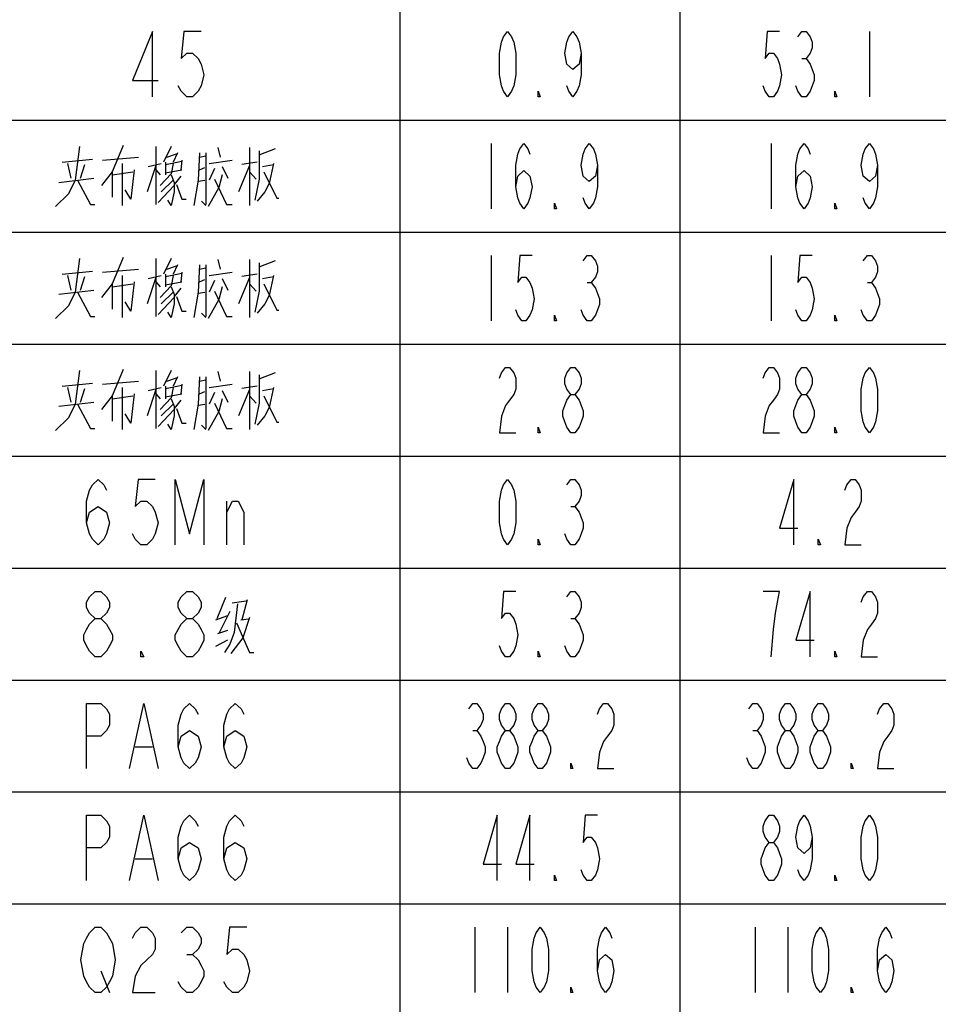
# Model space of a CAD drawing. Header units: millimetres. Extents: x 0 to 5902, y 0 to 4136.
# Tile 39 of 59: x 5402 to 5648, y 2373 to 2637. Entities that reach past the tile are written whole.
import ezdxf

# ---------------------------------------------------------------- set-up
doc = ezdxf.new("R2010")
doc.units = ezdxf.units.MM
doc.header["$LTSCALE"] = 81.675
doc.layers.get('0').update_dxf_attribs({"linetype": 'CONTINUOUS'})
doc.layers.add('010008340000_DXF_TABLE', color=7, linetype='CONTINUOUS')

# ---------------------------------------------------------------- blocks, each defined once
blk = doc.blocks.new('TABLE_BL0', base_point=(5418.04, 2054.83))
at = {"layer": '010008340000_DXF_TABLE', "color": 2, "linetype": 'Continuous'}
for p, q in [((5504.17, 330.25), (5504.17, 3780.25)), ((5579.17, 360.25), (5579.17, 3780.25)), ((4934.17, 2610.25), (5894.17, 2610.25)), ((4934.17, 2580.25), (5894.17, 2580.25)), ((4934.17, 2550.25), (5894.17, 2550.25)), ((4934.17, 2520.25), (5894.17, 2520.25)), ((4934.17, 2490.25), (5894.17, 2490.25)), ((4934.17, 2460.25), (5894.17, 2460.25)), ((4934.17, 2430.25), (5894.17, 2430.25)), ((4934.17, 2400.25), (5894.17, 2400.25))]:
    blk.add_line(p, q, dxfattribs=at)
at = {"layer": '010008340000_DXF_TABLE', "color": 5, "linetype": 'Continuous'}
for p, q in [((5629.79, 2634), (5629.79, 2616.5)), ((5611.75, 2626.71), (5612.84, 2626.71)), ((5528.54, 2604), (5528.54, 2586.5)), ((5603.54, 2604), (5603.54, 2586.5)), ((5438.75, 2603.16), (5438.75, 2587.63)), ((5442.84, 2603.16), (5440.79, 2598.92)), ((5441.67, 2600.33), (5444.29, 2601.18)), ((5444.59, 2601.46), (5443.42, 2598.92)), ((5450.42, 2601.46), (5450.13, 2594.13)), ((5450.42, 2600.33), (5452.17, 2600.62)), ((5452.17, 2601.46), (5452.17, 2587.63)), ((5455.38, 2602.88), (5455.96, 2600.33)), ((5463.84, 2602.88), (5463.84, 2587.35)), ((5466.46, 2600.9), (5470.84, 2602.59)), ((5413.67, 2598.92), (5421.84, 2599.77)), ((5415.13, 2598.64), (5416, 2594.69)), ((5418.63, 2594.69), (5419.79, 2598.36)), ((5424.46, 2599.49), (5434.09, 2600.33)), ((5429.71, 2598.64), (5429.71, 2587.35)), ((5438.75, 2598.08), (5436.42, 2591.02)), ((5436.71, 2597.79), (5440.21, 2598.64)), ((5441.38, 2598.36), (5445.75, 2599.21)), ((5441.38, 2598.92), (5441.38, 2595.54)), ((5445.75, 2599.49), (5445.46, 2596.95)), ((5453.04, 2598.64), (5459.17, 2599.49)), ((5463.84, 2598.08), (5460.92, 2591.02)), ((5465.88, 2598.92), (5461.79, 2598.36)), ((5467.34, 2597.79), (5470.25, 2598.36)), ((5427.09, 2596.67), (5427.09, 2589.61)), ((5427.09, 2595.54), (5432.63, 2596.38)), ((5438.75, 2596.95), (5439.92, 2595.54)), ((5441.38, 2596.1), (5445.75, 2596.95)), ((5450.42, 2596.95), (5451.88, 2597.51)), ((5454.5, 2597.23), (5453.04, 2594.13)), ((5456.54, 2597.79), (5458, 2594.69)), ((5463.84, 2596.38), (5465.59, 2594.41)), ((5412.79, 2593.56), (5422.13, 2594.69)), ((5443.71, 2592.71), (5439.34, 2588.2)), ((5443.42, 2594.13), (5440.21, 2591.02)), ((5445.46, 2595.25), (5443.71, 2593)), ((5450.13, 2594.13), (5448.96, 2587.35)), ((5450.13, 2593.84), (5451.88, 2594.13)), ((5442.84, 2587.35), (5441.96, 2588.76)), ((5452.17, 2587.35), (5451, 2588.48)), ((5438.75, 2573.16), (5438.75, 2557.63)), ((5442.84, 2573.16), (5440.79, 2568.92)), ((5455.38, 2572.88), (5455.96, 2570.33)), ((5463.84, 2572.88), (5463.84, 2557.35)), ((5466.46, 2570.9), (5470.84, 2572.59)), ((5528.54, 2574), (5528.54, 2556.5)), ((5603.54, 2574), (5603.54, 2556.5)), ((5413.67, 2568.92), (5421.84, 2569.77)), ((5424.46, 2569.49), (5434.09, 2570.33)), ((5441.38, 2568.36), (5445.75, 2569.21)), ((5441.67, 2570.33), (5444.29, 2571.18)), ((5444.59, 2571.46), (5443.42, 2568.92)), ((5445.75, 2569.49), (5445.46, 2566.95)), ((5450.42, 2571.46), (5450.13, 2564.13)), ((5450.42, 2570.33), (5452.17, 2570.62)), ((5452.17, 2571.46), (5452.17, 2557.63)), ((5453.04, 2568.64), (5459.17, 2569.49)), ((5415.13, 2568.64), (5416, 2564.69)), ((5418.63, 2564.69), (5419.79, 2568.36)), ((5427.09, 2566.67), (5427.09, 2559.61)), ((5427.09, 2565.54), (5432.63, 2566.38)), ((5429.71, 2568.64), (5429.71, 2557.35)), ((5438.75, 2568.08), (5436.42, 2561.02)), ((5436.71, 2567.79), (5440.21, 2568.64)), ((5438.75, 2566.95), (5439.92, 2565.54)), ((5441.38, 2568.92), (5441.38, 2565.54)), ((5441.38, 2566.1), (5445.75, 2566.95)), ((5450.42, 2566.95), (5451.88, 2567.51)), ((5454.5, 2567.23), (5453.04, 2564.13)), ((5456.54, 2567.79), (5458, 2564.69)), ((5463.84, 2568.08), (5460.92, 2561.02)), ((5465.88, 2568.92), (5461.79, 2568.36)), ((5463.84, 2566.38), (5465.59, 2564.41)), ((5467.34, 2567.79), (5470.25, 2568.36)), ((5554.25, 2566.71), (5555.34, 2566.71)), ((5629.25, 2566.71), (5630.34, 2566.71)), ((5412.79, 2563.56), (5422.13, 2564.69)), ((5443.42, 2564.13), (5440.21, 2561.02)), ((5445.46, 2565.25), (5443.71, 2563)), ((5450.13, 2564.13), (5448.96, 2557.35)), ((5450.13, 2563.84), (5451.88, 2564.13)), ((5443.71, 2562.71), (5439.34, 2558.2)), ((5442.84, 2557.35), (5441.96, 2558.76)), ((5452.17, 2557.35), (5451, 2558.48)), ((5438.75, 2543.16), (5438.75, 2527.63)), ((5442.84, 2543.16), (5440.79, 2538.92)), ((5455.38, 2542.88), (5455.96, 2540.33)), ((5463.84, 2542.88), (5463.84, 2527.35)), ((5466.46, 2540.9), (5470.84, 2542.59)), ((5424.46, 2539.49), (5434.09, 2540.33)), ((5441.67, 2540.33), (5444.29, 2541.18)), ((5444.59, 2541.46), (5443.42, 2538.92)), ((5450.42, 2541.46), (5450.13, 2534.13)), ((5450.42, 2540.33), (5452.17, 2540.62)), ((5452.17, 2541.46), (5452.17, 2527.63)), ((5413.67, 2538.92), (5421.84, 2539.77)), ((5415.13, 2538.64), (5416, 2534.69)), ((5418.63, 2534.69), (5419.79, 2538.36)), ((5429.71, 2538.64), (5429.71, 2527.35)), ((5438.75, 2538.08), (5436.42, 2531.02)), ((5436.71, 2537.79), (5440.21, 2538.64)), ((5441.38, 2538.36), (5445.75, 2539.21)), ((5441.38, 2538.92), (5441.38, 2535.54)), ((5445.75, 2539.49), (5445.46, 2536.95)), ((5450.42, 2536.95), (5451.88, 2537.51)), ((5453.04, 2538.64), (5459.17, 2539.49)), ((5456.54, 2537.79), (5458, 2534.69)), ((5463.84, 2538.08), (5460.92, 2531.02)), ((5465.88, 2538.92), (5461.79, 2538.36)), ((5467.34, 2537.79), (5470.25, 2538.36)), ((5412.79, 2533.56), (5422.13, 2534.69)), ((5427.09, 2536.67), (5427.09, 2529.61)), ((5427.09, 2535.54), (5432.63, 2536.38)), ((5438.75, 2536.95), (5439.92, 2535.54)), ((5441.38, 2536.1), (5445.75, 2536.95)), ((5445.46, 2535.25), (5443.71, 2533)), ((5454.5, 2537.23), (5453.04, 2534.13)), ((5463.84, 2536.38), (5465.59, 2534.41)), ((5443.71, 2532.71), (5439.34, 2528.2)), ((5443.42, 2534.13), (5440.21, 2531.02)), ((5450.13, 2534.13), (5448.96, 2527.35)), ((5450.13, 2533.84), (5451.88, 2534.13)), ((5442.84, 2527.35), (5441.96, 2528.76)), ((5452.17, 2527.35), (5451, 2528.48)), ((5457.75, 2496.5), (5457.75, 2508.17)), ((5549.87, 2506.71), (5550.97, 2506.71)), ((5457.42, 2482.31), (5455.09, 2476.67)), ((5459.17, 2480.9), (5462.96, 2481.46)), ((5463.25, 2481.75), (5461.79, 2476.38)), ((5454.79, 2476.38), (5458, 2477.51)), ((5458.59, 2478.64), (5455.67, 2472.71)), ((5461.5, 2476.38), (5463.54, 2476.67)), ((5549.87, 2476.71), (5550.97, 2476.71)), ((5455.38, 2472.71), (5458, 2473.56)), ((5454.79, 2469.33), (5458, 2471.02)), ((5523.62, 2446.71), (5524.72, 2446.71)), ((5598.62, 2446.71), (5599.72, 2446.71)), ((5433.25, 2442.34), (5437.84, 2442.34)), ((5433.25, 2412.34), (5437.84, 2412.34)), ((5524.17, 2394), (5524.17, 2376.5)), ((5532.92, 2394), (5532.92, 2376.5)), ((5599.17, 2394), (5599.17, 2376.5)), ((5607.92, 2394), (5607.92, 2376.5)), ((5447.03, 2386.71), (5448.56, 2386.71)), ((5424.06, 2382.34), (5426.36, 2376.5))]:
    blk.add_line(p, q, dxfattribs=at)
for points in [[(5437.84, 2616.5), (5437.84, 2634), (5432.48, 2620.88), (5439.37, 2620.88)], [(5450.86, 2634), (5446.26, 2634), (5445.5, 2626.71), (5447.03, 2628.17), (5448.56, 2628.17), (5450.09, 2626.71), (5450.86, 2625.25), (5451.62, 2622.34), (5450.86, 2619.42), (5450.09, 2617.96), (5448.56, 2616.5), (5447.03, 2616.5), (5445.5, 2617.96), (5444.73, 2619.42)], [(5532.92, 2616.5), (5531.83, 2617.96), (5531.28, 2619.42), (5530.73, 2622.34), (5530.73, 2628.17), (5531.28, 2631.09), (5531.83, 2632.55), (5532.92, 2634), (5534.01, 2632.55), (5534.56, 2631.09), (5535.11, 2628.17), (5535.11, 2622.34), (5534.56, 2619.42), (5534.01, 2617.96), (5532.92, 2616.5)], [(5552.61, 2628.17), (5552.06, 2625.25), (5550.42, 2623.8), (5548.78, 2625.25), (5548.23, 2628.17), (5548.78, 2631.09), (5549.32, 2632.55), (5550.42, 2634), (5551.51, 2632.55), (5552.06, 2631.09), (5552.61, 2628.17), (5552.61, 2622.34), (5552.06, 2619.42), (5551.51, 2617.96), (5550.42, 2616.5), (5549.32, 2617.96), (5548.78, 2619.42)], [(5605.73, 2634), (5602.45, 2634), (5601.9, 2626.71), (5603, 2628.17), (5604.09, 2628.17), (5605.18, 2626.71), (5605.73, 2625.25), (5606.28, 2622.34), (5605.73, 2619.42), (5605.18, 2617.96), (5604.09, 2616.5), (5603, 2616.5), (5601.9, 2617.96), (5601.36, 2619.42)], [(5610.65, 2632.55), (5611.75, 2634), (5612.84, 2634), (5613.93, 2632.55), (5614.48, 2631.09), (5614.48, 2629.63), (5613.93, 2628.17), (5612.84, 2626.71), (5613.93, 2625.25), (5614.48, 2623.8), (5615.03, 2622.34), (5615.03, 2620.88), (5614.48, 2619.42), (5613.93, 2617.96), (5612.84, 2616.5), (5611.75, 2616.5), (5610.65, 2617.96), (5610.11, 2619.42)], [(5541.67, 2616.5), (5541.12, 2616.5), (5541.12, 2617.96), (5541.67, 2616.5)], [(5621.04, 2616.5), (5620.5, 2616.5), (5620.5, 2617.96), (5621.04, 2616.5)], [(5430, 2603.44), (5428.54, 2599.77), (5427.09, 2596.38), (5424.17, 2592.71)], [(5535.11, 2592.34), (5535.65, 2595.25), (5537.29, 2596.71), (5538.93, 2595.25), (5539.48, 2592.34), (5538.93, 2589.42), (5538.39, 2587.96), (5537.29, 2586.5), (5536.2, 2587.96), (5535.65, 2589.42), (5535.11, 2592.34), (5535.11, 2598.17), (5535.65, 2601.09), (5536.2, 2602.55), (5537.29, 2604), (5538.39, 2602.55), (5538.93, 2601.09)], [(5556.98, 2598.17), (5556.43, 2595.25), (5554.79, 2593.8), (5553.15, 2595.25), (5552.61, 2598.17), (5553.15, 2601.09), (5553.7, 2602.55), (5554.79, 2604), (5555.89, 2602.55), (5556.43, 2601.09), (5556.98, 2598.17), (5556.98, 2592.34), (5556.43, 2589.42), (5555.89, 2587.96), (5554.79, 2586.5), (5553.7, 2587.96), (5553.15, 2589.42)], [(5610.11, 2592.34), (5610.65, 2595.25), (5612.29, 2596.71), (5613.93, 2595.25), (5614.48, 2592.34), (5613.93, 2589.42), (5613.39, 2587.96), (5612.29, 2586.5), (5611.2, 2587.96), (5610.65, 2589.42), (5610.11, 2592.34), (5610.11, 2598.17), (5610.65, 2601.09), (5611.2, 2602.55), (5612.29, 2604), (5613.39, 2602.55), (5613.93, 2601.09)], [(5631.98, 2598.17), (5631.43, 2595.25), (5629.79, 2593.8), (5628.15, 2595.25), (5627.61, 2598.17), (5628.15, 2601.09), (5628.7, 2602.55), (5629.79, 2604), (5630.89, 2602.55), (5631.43, 2601.09), (5631.98, 2598.17), (5631.98, 2592.34), (5631.43, 2589.42), (5630.89, 2587.96), (5629.79, 2586.5), (5628.7, 2587.96), (5628.15, 2589.42)], [(5418.34, 2603.16), (5417.17, 2594.13), (5415.42, 2590.46), (5411.92, 2587.07)], [(5466.46, 2602.03), (5466.46, 2594.41), (5465.29, 2588.76)], [(5443.42, 2598.64), (5442.84, 2595.82), (5439.92, 2592.71)], [(5470.25, 2598.64), (5469.09, 2593.28), (5467.92, 2591.02), (5465.88, 2588.48)], [(5432.92, 2596.95), (5432.04, 2589.04), (5430.59, 2591.59)], [(5442.84, 2595.54), (5443.71, 2593.56), (5443.71, 2591.02), (5442.84, 2587.35)], [(5456.54, 2595.54), (5455.67, 2592.15), (5452.75, 2587.07)], [(5467.63, 2596.38), (5471.13, 2589.33), (5471.71, 2589.33)], [(5417.75, 2594.13), (5421.25, 2587.63), (5422.42, 2587.63)], [(5444.29, 2593), (5445.75, 2589.04), (5446.92, 2589.04)], [(5454.5, 2594.41), (5457.71, 2587.63), (5459.17, 2587.63)], [(5546.04, 2586.5), (5545.5, 2586.5), (5545.5, 2587.96), (5546.04, 2586.5)], [(5621.04, 2586.5), (5620.5, 2586.5), (5620.5, 2587.96), (5621.04, 2586.5)], [(5418.34, 2573.16), (5417.17, 2564.13), (5415.42, 2560.46), (5411.92, 2557.07)], [(5430, 2573.44), (5428.54, 2569.77), (5427.09, 2566.38), (5424.17, 2562.71)], [(5466.46, 2572.03), (5466.46, 2564.41), (5465.29, 2558.76)], [(5539.48, 2574), (5536.2, 2574), (5535.65, 2566.71), (5536.75, 2568.17), (5537.84, 2568.17), (5538.93, 2566.71), (5539.48, 2565.25), (5540.03, 2562.34), (5539.48, 2559.42), (5538.93, 2557.96), (5537.84, 2556.5), (5536.75, 2556.5), (5535.65, 2557.96), (5535.11, 2559.42)], [(5553.15, 2572.55), (5554.25, 2574), (5555.34, 2574), (5556.43, 2572.55), (5556.98, 2571.09), (5556.98, 2569.63), (5556.43, 2568.17), (5555.34, 2566.71), (5556.43, 2565.25), (5556.98, 2563.8), (5557.53, 2562.34), (5557.53, 2560.88), (5556.98, 2559.42), (5556.43, 2557.96), (5555.34, 2556.5), (5554.25, 2556.5), (5553.15, 2557.96), (5552.61, 2559.42)], [(5614.48, 2574), (5611.2, 2574), (5610.65, 2566.71), (5611.75, 2568.17), (5612.84, 2568.17), (5613.93, 2566.71), (5614.48, 2565.25), (5615.03, 2562.34), (5614.48, 2559.42), (5613.93, 2557.96), (5612.84, 2556.5), (5611.75, 2556.5), (5610.65, 2557.96), (5610.11, 2559.42)], [(5628.15, 2572.55), (5629.25, 2574), (5630.34, 2574), (5631.43, 2572.55), (5631.98, 2571.09), (5631.98, 2569.63), (5631.43, 2568.17), (5630.34, 2566.71), (5631.43, 2565.25), (5631.98, 2563.8), (5632.53, 2562.34), (5632.53, 2560.88), (5631.98, 2559.42), (5631.43, 2557.96), (5630.34, 2556.5), (5629.25, 2556.5), (5628.15, 2557.96), (5627.61, 2559.42)], [(5432.92, 2566.95), (5432.04, 2559.04), (5430.59, 2561.59)], [(5443.42, 2568.64), (5442.84, 2565.82), (5439.92, 2562.71)], [(5470.25, 2568.64), (5469.09, 2563.28), (5467.92, 2561.02), (5465.88, 2558.48)], [(5467.63, 2566.38), (5471.13, 2559.33), (5471.71, 2559.33)], [(5417.75, 2564.13), (5421.25, 2557.63), (5422.42, 2557.63)], [(5442.84, 2565.54), (5443.71, 2563.56), (5443.71, 2561.02), (5442.84, 2557.35)], [(5456.54, 2565.54), (5455.67, 2562.15), (5452.75, 2557.07)], [(5454.5, 2564.41), (5457.71, 2557.63), (5459.17, 2557.63)], [(5444.29, 2563), (5445.75, 2559.04), (5446.92, 2559.04)], [(5546.04, 2556.5), (5545.5, 2556.5), (5545.5, 2557.96), (5546.04, 2556.5)], [(5621.04, 2556.5), (5620.5, 2556.5), (5620.5, 2557.96), (5621.04, 2556.5)], [(5418.34, 2543.16), (5417.17, 2534.13), (5415.42, 2530.46), (5411.92, 2527.07)], [(5430, 2543.44), (5428.54, 2539.77), (5427.09, 2536.38), (5424.17, 2532.71)], [(5530.73, 2541.09), (5531.28, 2542.55), (5532.37, 2544), (5533.47, 2544), (5534.56, 2542.55), (5535.11, 2541.09), (5535.11, 2538.17), (5534.56, 2536.71), (5533.47, 2535.25), (5532.37, 2533.8), (5531.28, 2530.88), (5530.73, 2526.5), (5535.11, 2526.5)], [(5549.87, 2536.71), (5548.78, 2538.17), (5548.23, 2539.63), (5548.23, 2541.09), (5548.78, 2542.55), (5549.87, 2544), (5550.97, 2544), (5552.06, 2542.55), (5552.61, 2541.09), (5552.61, 2539.63), (5552.06, 2538.17), (5550.97, 2536.71)], [(5601.36, 2541.09), (5601.9, 2542.55), (5603, 2544), (5604.09, 2544), (5605.18, 2542.55), (5605.73, 2541.09), (5605.73, 2538.17), (5605.18, 2536.71), (5604.09, 2535.25), (5603, 2533.8), (5601.9, 2530.88), (5601.36, 2526.5), (5605.73, 2526.5)], [(5611.75, 2536.71), (5610.65, 2538.17), (5610.11, 2539.63), (5610.11, 2541.09), (5610.65, 2542.55), (5611.75, 2544), (5612.84, 2544), (5613.93, 2542.55), (5614.48, 2541.09), (5614.48, 2539.63), (5613.93, 2538.17), (5612.84, 2536.71)], [(5629.79, 2526.5), (5628.7, 2527.96), (5628.15, 2529.42), (5627.61, 2532.34), (5627.61, 2538.17), (5628.15, 2541.09), (5628.7, 2542.55), (5629.79, 2544), (5630.89, 2542.55), (5631.43, 2541.09), (5631.98, 2538.17), (5631.98, 2532.34), (5631.43, 2529.42), (5630.89, 2527.96), (5629.79, 2526.5)], [(5466.46, 2542.03), (5466.46, 2534.41), (5465.29, 2528.76)], [(5443.42, 2538.64), (5442.84, 2535.82), (5439.92, 2532.71)], [(5470.25, 2538.64), (5469.09, 2533.28), (5467.92, 2531.02), (5465.88, 2528.48)], [(5432.92, 2536.95), (5432.04, 2529.04), (5430.59, 2531.59)], [(5442.84, 2535.54), (5443.71, 2533.56), (5443.71, 2531.02), (5442.84, 2527.35)], [(5456.54, 2535.54), (5455.67, 2532.15), (5452.75, 2527.07)], [(5467.63, 2536.38), (5471.13, 2529.33), (5471.71, 2529.33)], [(5549.87, 2526.5), (5548.78, 2527.96), (5548.23, 2529.42), (5547.68, 2530.88), (5547.68, 2532.34), (5548.23, 2533.8), (5548.78, 2535.25), (5549.87, 2536.71), (5550.97, 2536.71), (5552.06, 2535.25), (5552.61, 2533.8), (5553.15, 2532.34), (5553.15, 2530.88), (5552.61, 2529.42), (5552.06, 2527.96), (5550.97, 2526.5), (5549.87, 2526.5)], [(5611.75, 2526.5), (5610.65, 2527.96), (5610.11, 2529.42), (5609.56, 2530.88), (5609.56, 2532.34), (5610.11, 2533.8), (5610.65, 2535.25), (5611.75, 2536.71), (5612.84, 2536.71), (5613.93, 2535.25), (5614.48, 2533.8), (5615.03, 2532.34), (5615.03, 2530.88), (5614.48, 2529.42), (5613.93, 2527.96), (5612.84, 2526.5), (5611.75, 2526.5)], [(5417.75, 2534.13), (5421.25, 2527.63), (5422.42, 2527.63)], [(5444.29, 2533), (5445.75, 2529.04), (5446.92, 2529.04)], [(5454.5, 2534.41), (5457.71, 2527.63), (5459.17, 2527.63)], [(5541.67, 2526.5), (5541.12, 2526.5), (5541.12, 2527.96), (5541.67, 2526.5)], [(5621.04, 2526.5), (5620.5, 2526.5), (5620.5, 2527.96), (5621.04, 2526.5)], [(5420.23, 2502.34), (5421, 2505.25), (5423.29, 2506.71), (5425.59, 2505.25), (5426.36, 2502.34), (5425.59, 2499.42), (5424.83, 2497.96), (5423.29, 2496.5), (5421.76, 2497.96), (5421, 2499.42), (5420.23, 2502.34), (5420.23, 2508.17), (5421, 2511.09), (5421.76, 2512.55), (5423.29, 2514), (5424.83, 2512.55), (5425.59, 2511.09)], [(5438.61, 2514), (5434.01, 2514), (5433.25, 2506.71), (5434.78, 2508.17), (5436.31, 2508.17), (5437.84, 2506.71), (5438.61, 2505.25), (5439.37, 2502.34), (5438.61, 2499.42), (5437.84, 2497.96), (5436.31, 2496.5), (5434.78, 2496.5), (5433.25, 2497.96), (5432.48, 2499.42)], [(5443.97, 2496.5), (5443.97, 2514), (5447.79, 2499.42), (5451.62, 2514), (5451.62, 2496.5)], [(5532.92, 2496.5), (5531.83, 2497.96), (5531.28, 2499.42), (5530.73, 2502.34), (5530.73, 2508.17), (5531.28, 2511.09), (5531.83, 2512.55), (5532.92, 2514), (5534.01, 2512.55), (5534.56, 2511.09), (5535.11, 2508.17), (5535.11, 2502.34), (5534.56, 2499.42), (5534.01, 2497.96), (5532.92, 2496.5)], [(5548.78, 2512.55), (5549.87, 2514), (5550.97, 2514), (5552.06, 2512.55), (5552.61, 2511.09), (5552.61, 2509.63), (5552.06, 2508.17), (5550.97, 2506.71), (5552.06, 2505.25), (5552.61, 2503.8), (5553.15, 2502.34), (5553.15, 2500.88), (5552.61, 2499.42), (5552.06, 2497.96), (5550.97, 2496.5), (5549.87, 2496.5), (5548.78, 2497.96), (5548.23, 2499.42)], [(5609.56, 2496.5), (5609.56, 2514), (5605.73, 2500.88), (5610.65, 2500.88)], [(5623.23, 2511.09), (5623.78, 2512.55), (5624.87, 2514), (5625.97, 2514), (5627.06, 2512.55), (5627.61, 2511.09), (5627.61, 2508.17), (5627.06, 2506.71), (5625.97, 2505.25), (5624.87, 2503.8), (5623.78, 2500.88), (5623.23, 2496.5), (5627.61, 2496.5)], [(5457.75, 2505.25), (5459.28, 2508.17), (5460.81, 2508.17), (5462.34, 2505.25), (5462.34, 2496.5)], [(5541.67, 2496.5), (5541.12, 2496.5), (5541.12, 2497.96), (5541.67, 2496.5)], [(5616.67, 2496.5), (5616.12, 2496.5), (5616.12, 2497.96), (5616.67, 2496.5)], [(5422.53, 2476.71), (5421, 2478.17), (5420.23, 2479.63), (5420.23, 2481.09), (5421, 2482.55), (5422.53, 2484), (5424.06, 2484), (5425.59, 2482.55), (5426.36, 2481.09), (5426.36, 2479.63), (5425.59, 2478.17), (5424.06, 2476.71)], [(5447.03, 2476.71), (5445.5, 2478.17), (5444.73, 2479.63), (5444.73, 2481.09), (5445.5, 2482.55), (5447.03, 2484), (5448.56, 2484), (5450.09, 2482.55), (5450.86, 2481.09), (5450.86, 2479.63), (5450.09, 2478.17), (5448.56, 2476.71)], [(5535.11, 2484), (5531.83, 2484), (5531.28, 2476.71), (5532.37, 2478.17), (5533.47, 2478.17), (5534.56, 2476.71), (5535.11, 2475.25), (5535.65, 2472.34), (5535.11, 2469.42), (5534.56, 2467.96), (5533.47, 2466.5), (5532.37, 2466.5), (5531.28, 2467.96), (5530.73, 2469.42)], [(5548.78, 2482.55), (5549.87, 2484), (5550.97, 2484), (5552.06, 2482.55), (5552.61, 2481.09), (5552.61, 2479.63), (5552.06, 2478.17), (5550.97, 2476.71), (5552.06, 2475.25), (5552.61, 2473.8), (5553.15, 2472.34), (5553.15, 2470.88), (5552.61, 2469.42), (5552.06, 2467.96), (5550.97, 2466.5), (5549.87, 2466.5), (5548.78, 2467.96), (5548.23, 2469.42)], [(5603.54, 2466.5), (5604.09, 2473.8), (5604.64, 2478.17), (5605.18, 2481.09), (5605.73, 2484), (5601.36, 2484)], [(5613.93, 2466.5), (5613.93, 2484), (5610.11, 2470.88), (5615.03, 2470.88)], [(5627.61, 2481.09), (5628.15, 2482.55), (5629.25, 2484), (5630.34, 2484), (5631.43, 2482.55), (5631.98, 2481.09), (5631.98, 2478.17), (5631.43, 2476.71), (5630.34, 2475.25), (5629.25, 2473.8), (5628.15, 2470.88), (5627.61, 2466.5), (5631.98, 2466.5)], [(5460.63, 2480.62), (5459.75, 2473), (5458.59, 2469.89), (5457.13, 2467.63)], [(5422.53, 2466.5), (5421, 2467.96), (5420.23, 2469.42), (5419.47, 2470.88), (5419.47, 2472.34), (5420.23, 2473.8), (5421, 2475.25), (5422.53, 2476.71), (5424.06, 2476.71), (5425.59, 2475.25), (5426.36, 2473.8), (5427.12, 2472.34), (5427.12, 2470.88), (5426.36, 2469.42), (5425.59, 2467.96), (5424.06, 2466.5), (5422.53, 2466.5)], [(5447.03, 2466.5), (5445.5, 2467.96), (5444.73, 2469.42), (5443.97, 2470.88), (5443.97, 2472.34), (5444.73, 2473.8), (5445.5, 2475.25), (5447.03, 2476.71), (5448.56, 2476.71), (5450.09, 2475.25), (5450.86, 2473.8), (5451.62, 2472.34), (5451.62, 2470.88), (5450.86, 2469.42), (5450.09, 2467.96), (5448.56, 2466.5), (5447.03, 2466.5)], [(5463.84, 2476.95), (5462.09, 2471.59), (5458.88, 2467.35)], [(5460.34, 2475.54), (5463.84, 2467.63), (5465, 2467.63)], [(5435.54, 2466.5), (5434.78, 2466.5), (5434.78, 2467.96), (5435.54, 2466.5)], [(5541.67, 2466.5), (5541.12, 2466.5), (5541.12, 2467.96), (5541.67, 2466.5)], [(5621.04, 2466.5), (5620.5, 2466.5), (5620.5, 2467.96), (5621.04, 2466.5)], [(5420.23, 2436.5), (5420.23, 2454), (5424.06, 2454), (5425.59, 2452.55), (5426.36, 2451.09), (5426.36, 2448.17), (5425.59, 2446.71), (5424.06, 2445.25), (5420.23, 2445.25)], [(5431.72, 2436.5), (5435.54, 2454), (5439.37, 2436.5)], [(5444.73, 2442.34), (5445.5, 2445.25), (5447.79, 2446.71), (5450.09, 2445.25), (5450.86, 2442.34), (5450.09, 2439.42), (5449.33, 2437.96), (5447.79, 2436.5), (5446.26, 2437.96), (5445.5, 2439.42), (5444.73, 2442.34), (5444.73, 2448.17), (5445.5, 2451.09), (5446.26, 2452.55), (5447.79, 2454), (5449.33, 2452.55), (5450.09, 2451.09)], [(5456.98, 2442.34), (5457.75, 2445.25), (5460.04, 2446.71), (5462.34, 2445.25), (5463.11, 2442.34), (5462.34, 2439.42), (5461.58, 2437.96), (5460.04, 2436.5), (5458.51, 2437.96), (5457.75, 2439.42), (5456.98, 2442.34), (5456.98, 2448.17), (5457.75, 2451.09), (5458.51, 2452.55), (5460.04, 2454), (5461.58, 2452.55), (5462.34, 2451.09)], [(5522.53, 2452.55), (5523.62, 2454), (5524.72, 2454), (5525.81, 2452.55), (5526.36, 2451.09), (5526.36, 2449.63), (5525.81, 2448.17), (5524.72, 2446.71), (5525.81, 2445.25), (5526.36, 2443.8), (5526.9, 2442.34), (5526.9, 2440.88), (5526.36, 2439.42), (5525.81, 2437.96), (5524.72, 2436.5), (5523.62, 2436.5), (5522.53, 2437.96), (5521.98, 2439.42)], [(5532.37, 2446.71), (5531.28, 2448.17), (5530.73, 2449.63), (5530.73, 2451.09), (5531.28, 2452.55), (5532.37, 2454), (5533.47, 2454), (5534.56, 2452.55), (5535.11, 2451.09), (5535.11, 2449.63), (5534.56, 2448.17), (5533.47, 2446.71)], [(5541.12, 2446.71), (5540.03, 2448.17), (5539.48, 2449.63), (5539.48, 2451.09), (5540.03, 2452.55), (5541.12, 2454), (5542.22, 2454), (5543.31, 2452.55), (5543.86, 2451.09), (5543.86, 2449.63), (5543.31, 2448.17), (5542.22, 2446.71)], [(5556.98, 2451.09), (5557.53, 2452.55), (5558.62, 2454), (5559.72, 2454), (5560.81, 2452.55), (5561.36, 2451.09), (5561.36, 2448.17), (5560.81, 2446.71), (5559.72, 2445.25), (5558.62, 2443.8), (5557.53, 2440.88), (5556.98, 2436.5), (5561.36, 2436.5)], [(5597.53, 2452.55), (5598.62, 2454), (5599.72, 2454), (5600.81, 2452.55), (5601.36, 2451.09), (5601.36, 2449.63), (5600.81, 2448.17), (5599.72, 2446.71), (5600.81, 2445.25), (5601.36, 2443.8), (5601.9, 2442.34), (5601.9, 2440.88), (5601.36, 2439.42), (5600.81, 2437.96), (5599.72, 2436.5), (5598.62, 2436.5), (5597.53, 2437.96), (5596.98, 2439.42)], [(5607.37, 2446.71), (5606.28, 2448.17), (5605.73, 2449.63), (5605.73, 2451.09), (5606.28, 2452.55), (5607.37, 2454), (5608.47, 2454), (5609.56, 2452.55), (5610.11, 2451.09), (5610.11, 2449.63), (5609.56, 2448.17), (5608.47, 2446.71)], [(5616.12, 2446.71), (5615.03, 2448.17), (5614.48, 2449.63), (5614.48, 2451.09), (5615.03, 2452.55), (5616.12, 2454), (5617.22, 2454), (5618.31, 2452.55), (5618.86, 2451.09), (5618.86, 2449.63), (5618.31, 2448.17), (5617.22, 2446.71)], [(5631.98, 2451.09), (5632.53, 2452.55), (5633.62, 2454), (5634.72, 2454), (5635.81, 2452.55), (5636.36, 2451.09), (5636.36, 2448.17), (5635.81, 2446.71), (5634.72, 2445.25), (5633.62, 2443.8), (5632.53, 2440.88), (5631.98, 2436.5), (5636.36, 2436.5)], [(5532.37, 2436.5), (5531.28, 2437.96), (5530.73, 2439.42), (5530.18, 2440.88), (5530.18, 2442.34), (5530.73, 2443.8), (5531.28, 2445.25), (5532.37, 2446.71), (5533.47, 2446.71), (5534.56, 2445.25), (5535.11, 2443.8), (5535.65, 2442.34), (5535.65, 2440.88), (5535.11, 2439.42), (5534.56, 2437.96), (5533.47, 2436.5), (5532.37, 2436.5)], [(5541.12, 2436.5), (5540.03, 2437.96), (5539.48, 2439.42), (5538.93, 2440.88), (5538.93, 2442.34), (5539.48, 2443.8), (5540.03, 2445.25), (5541.12, 2446.71), (5542.22, 2446.71), (5543.31, 2445.25), (5543.86, 2443.8), (5544.4, 2442.34), (5544.4, 2440.88), (5543.86, 2439.42), (5543.31, 2437.96), (5542.22, 2436.5), (5541.12, 2436.5)], [(5607.37, 2436.5), (5606.28, 2437.96), (5605.73, 2439.42), (5605.18, 2440.88), (5605.18, 2442.34), (5605.73, 2443.8), (5606.28, 2445.25), (5607.37, 2446.71), (5608.47, 2446.71), (5609.56, 2445.25), (5610.11, 2443.8), (5610.65, 2442.34), (5610.65, 2440.88), (5610.11, 2439.42), (5609.56, 2437.96), (5608.47, 2436.5), (5607.37, 2436.5)], [(5616.12, 2436.5), (5615.03, 2437.96), (5614.48, 2439.42), (5613.93, 2440.88), (5613.93, 2442.34), (5614.48, 2443.8), (5615.03, 2445.25), (5616.12, 2446.71), (5617.22, 2446.71), (5618.31, 2445.25), (5618.86, 2443.8), (5619.4, 2442.34), (5619.4, 2440.88), (5618.86, 2439.42), (5618.31, 2437.96), (5617.22, 2436.5), (5616.12, 2436.5)], [(5550.42, 2436.5), (5549.87, 2436.5), (5549.87, 2437.96), (5550.42, 2436.5)], [(5625.42, 2436.5), (5624.87, 2436.5), (5624.87, 2437.96), (5625.42, 2436.5)], [(5420.23, 2406.5), (5420.23, 2424), (5424.06, 2424), (5425.59, 2422.55), (5426.36, 2421.09), (5426.36, 2418.17), (5425.59, 2416.71), (5424.06, 2415.25), (5420.23, 2415.25)], [(5431.72, 2406.5), (5435.54, 2424), (5439.37, 2406.5)], [(5444.73, 2412.34), (5445.5, 2415.25), (5447.79, 2416.71), (5450.09, 2415.25), (5450.86, 2412.34), (5450.09, 2409.42), (5449.33, 2407.96), (5447.79, 2406.5), (5446.26, 2407.96), (5445.5, 2409.42), (5444.73, 2412.34), (5444.73, 2418.17), (5445.5, 2421.09), (5446.26, 2422.55), (5447.79, 2424), (5449.33, 2422.55), (5450.09, 2421.09)], [(5456.98, 2412.34), (5457.75, 2415.25), (5460.04, 2416.71), (5462.34, 2415.25), (5463.11, 2412.34), (5462.34, 2409.42), (5461.58, 2407.96), (5460.04, 2406.5), (5458.51, 2407.96), (5457.75, 2409.42), (5456.98, 2412.34), (5456.98, 2418.17), (5457.75, 2421.09), (5458.51, 2422.55), (5460.04, 2424), (5461.58, 2422.55), (5462.34, 2421.09)], [(5530.18, 2406.5), (5530.18, 2424), (5526.36, 2410.88), (5531.28, 2410.88)], [(5538.93, 2406.5), (5538.93, 2424), (5535.11, 2410.88), (5540.03, 2410.88)], [(5556.98, 2424), (5553.7, 2424), (5553.15, 2416.71), (5554.25, 2418.17), (5555.34, 2418.17), (5556.43, 2416.71), (5556.98, 2415.25), (5557.53, 2412.34), (5556.98, 2409.42), (5556.43, 2407.96), (5555.34, 2406.5), (5554.25, 2406.5), (5553.15, 2407.96), (5552.61, 2409.42)], [(5603, 2416.71), (5601.9, 2418.17), (5601.36, 2419.63), (5601.36, 2421.09), (5601.9, 2422.55), (5603, 2424), (5604.09, 2424), (5605.18, 2422.55), (5605.73, 2421.09), (5605.73, 2419.63), (5605.18, 2418.17), (5604.09, 2416.71)], [(5614.48, 2418.17), (5613.93, 2415.25), (5612.29, 2413.8), (5610.65, 2415.25), (5610.11, 2418.17), (5610.65, 2421.09), (5611.2, 2422.55), (5612.29, 2424), (5613.39, 2422.55), (5613.93, 2421.09), (5614.48, 2418.17), (5614.48, 2412.34), (5613.93, 2409.42), (5613.39, 2407.96), (5612.29, 2406.5), (5611.2, 2407.96), (5610.65, 2409.42)], [(5629.79, 2406.5), (5628.7, 2407.96), (5628.15, 2409.42), (5627.61, 2412.34), (5627.61, 2418.17), (5628.15, 2421.09), (5628.7, 2422.55), (5629.79, 2424), (5630.89, 2422.55), (5631.43, 2421.09), (5631.98, 2418.17), (5631.98, 2412.34), (5631.43, 2409.42), (5630.89, 2407.96), (5629.79, 2406.5)], [(5603, 2406.5), (5601.9, 2407.96), (5601.36, 2409.42), (5600.81, 2410.88), (5600.81, 2412.34), (5601.36, 2413.8), (5601.9, 2415.25), (5603, 2416.71), (5604.09, 2416.71), (5605.18, 2415.25), (5605.73, 2413.8), (5606.28, 2412.34), (5606.28, 2410.88), (5605.73, 2409.42), (5605.18, 2407.96), (5604.09, 2406.5), (5603, 2406.5)], [(5546.04, 2406.5), (5545.5, 2406.5), (5545.5, 2407.96), (5546.04, 2406.5)], [(5621.04, 2406.5), (5620.5, 2406.5), (5620.5, 2407.96), (5621.04, 2406.5)], [(5426.36, 2379.42), (5425.59, 2377.96), (5424.06, 2376.5), (5422.53, 2376.5), (5421, 2377.96), (5420.23, 2379.42), (5419.47, 2380.88), (5418.7, 2385.25), (5419.47, 2389.63), (5420.23, 2391.09), (5421, 2392.55), (5422.53, 2394), (5424.06, 2394), (5425.59, 2392.55), (5426.36, 2391.09), (5427.12, 2389.63), (5427.89, 2385.25), (5427.12, 2380.88), (5426.36, 2379.42)], [(5432.48, 2391.09), (5433.25, 2392.55), (5434.78, 2394), (5436.31, 2394), (5437.84, 2392.55), (5438.61, 2391.09), (5438.61, 2388.17), (5437.84, 2386.71), (5436.31, 2385.25), (5434.78, 2383.8), (5433.25, 2380.88), (5432.48, 2376.5), (5438.61, 2376.5)], [(5445.5, 2392.55), (5447.03, 2394), (5448.56, 2394), (5450.09, 2392.55), (5450.86, 2391.09), (5450.86, 2389.63), (5450.09, 2388.17), (5448.56, 2386.71), (5450.09, 2385.25), (5450.86, 2383.8), (5451.62, 2382.34), (5451.62, 2380.88), (5450.86, 2379.42), (5450.09, 2377.96), (5448.56, 2376.5), (5447.03, 2376.5), (5445.5, 2377.96), (5444.73, 2379.42)], [(5463.11, 2394), (5458.51, 2394), (5457.75, 2386.71), (5459.28, 2388.17), (5460.81, 2388.17), (5462.34, 2386.71), (5463.11, 2385.25), (5463.87, 2382.34), (5463.11, 2379.42), (5462.34, 2377.96), (5460.81, 2376.5), (5459.28, 2376.5), (5457.75, 2377.96), (5456.98, 2379.42)], [(5541.67, 2376.5), (5540.58, 2377.96), (5540.03, 2379.42), (5539.48, 2382.34), (5539.48, 2388.17), (5540.03, 2391.09), (5540.58, 2392.55), (5541.67, 2394), (5542.76, 2392.55), (5543.31, 2391.09), (5543.86, 2388.17), (5543.86, 2382.34), (5543.31, 2379.42), (5542.76, 2377.96), (5541.67, 2376.5)], [(5556.98, 2382.34), (5557.53, 2385.25), (5559.17, 2386.71), (5560.81, 2385.25), (5561.36, 2382.34), (5560.81, 2379.42), (5560.26, 2377.96), (5559.17, 2376.5), (5558.08, 2377.96), (5557.53, 2379.42), (5556.98, 2382.34), (5556.98, 2388.17), (5557.53, 2391.09), (5558.08, 2392.55), (5559.17, 2394), (5560.26, 2392.55), (5560.81, 2391.09)], [(5616.67, 2376.5), (5615.57, 2377.96), (5615.03, 2379.42), (5614.48, 2382.34), (5614.48, 2388.17), (5615.03, 2391.09), (5615.57, 2392.55), (5616.67, 2394), (5617.76, 2392.55), (5618.31, 2391.09), (5618.86, 2388.17), (5618.86, 2382.34), (5618.31, 2379.42), (5617.76, 2377.96), (5616.67, 2376.5)], [(5631.98, 2382.34), (5632.53, 2385.25), (5634.17, 2386.71), (5635.81, 2385.25), (5636.36, 2382.34), (5635.81, 2379.42), (5635.26, 2377.96), (5634.17, 2376.5), (5633.08, 2377.96), (5632.53, 2379.42), (5631.98, 2382.34), (5631.98, 2388.17), (5632.53, 2391.09), (5633.08, 2392.55), (5634.17, 2394), (5635.26, 2392.55), (5635.81, 2391.09)], [(5550.42, 2376.5), (5549.87, 2376.5), (5549.87, 2377.96), (5550.42, 2376.5)], [(5625.42, 2376.5), (5624.87, 2376.5), (5624.87, 2377.96), (5625.42, 2376.5)]]:
    blk.add_lwpolyline(points, dxfattribs=at)

msp = doc.modelspace()

# ---------------------------------------------------------------- block references
msp.add_blockref('TABLE_BL0', (5418.044, 2054.831))

doc.saveas('drawing.dxf')
